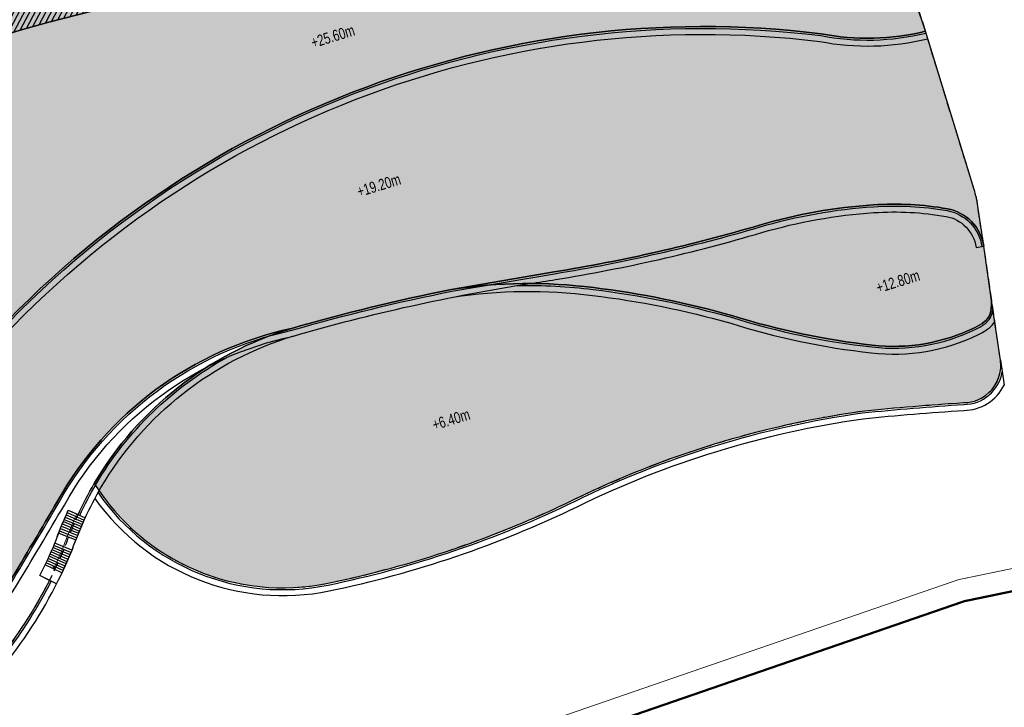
# Model space of a CAD drawing. Header units: millimetres. Extents: x -1402 to -179, y -280 to 6164.
# Tile 97 of 212: x -654 to -521, y 2423 to 2516. Entities that reach past the tile are written whole.
import ezdxf

# ---------------------------------------------------------------- set-up
doc = ezdxf.new("R2010")
doc.units = ezdxf.units.MM
for name, pattern in [('AJN-Limite', [1.25, 0.5, -0.25, 0, -0.25, 0, -0.25]), ('AJN-Projection', [0.375, 0.25, -0.125]), ('DASH', [0.35, 0.25, -0.1])]:
    doc.linetypes.add(name, pattern=pattern)
for name, color, linetype in [('AJN-2-SBT-P', 251, 'AJN-Projection'), ('AJN-2-SBT-V', 51, 'CONTINUOUS'), ('AJN-8-251-H', 251, 'CONTINUOUS'), ('AJN-8-254-H', 254, 'CONTINUOUS')]:
    doc.layers.add(name, color=color, linetype=linetype)
doc.layers.add('AJN-6-Etang', color=7, linetype='CONTINUOUS', lineweight=15, true_color=0x46a499)
for name, color, linetype, lineweight in [('AJN-7-500-A', 10, 'CONTINUOUS', 18), ('AJN-8-252-H', 252, 'CONTINUOUS', 20), ('GEO-1-LIM-V', 10, 'AJN-Limite', 25)]:
    doc.layers.add(name, color=color, linetype=linetype, lineweight=lineweight)
doc.layers.add('AJN-9-SRF-MARINHORIZON-TERRACE 50%', color=7, linetype='CONTINUOUS', true_color=0xf8d731)
doc.styles.get("Standard").update_dxf_attribs({"font": 'rs.shx', "bigfont": 'hztxt.shx'})

# ---------------------------------------------------------------- blocks, each defined once
blk = doc.blocks.new('ESCALIER COURBE')
at = {"layer": 'AJN-8-251-H', "linetype": 'Continuous'}
for p, q in [((-2.091465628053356, 1.405588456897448), (-0.2043146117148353, -0.2342875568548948)), ((-1.872455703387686, 1.656514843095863), (0.007522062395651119, 0.008420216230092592)), ((-3.169978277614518, 0.1367544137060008), (-1.247502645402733, -1.461563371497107)), ((-2.956494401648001, 0.3923987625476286), (-1.041011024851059, -1.214292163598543)), ((-2.741897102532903, 0.647109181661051), (-0.8334424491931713, -0.9679242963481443)), ((-2.526190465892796, 0.9008808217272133), (-0.62480087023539, -0.7224644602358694)), ((-2.309378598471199, 1.153708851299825), (-0.415090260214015, -0.477917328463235)), ((-4.009937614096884, -0.8972797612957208), (-2.060765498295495, -2.461076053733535)), ((-3.800957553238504, -0.6379605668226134), (-1.858627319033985, -2.210246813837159)), ((-3.590847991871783, -0.3795556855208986), (-1.6553966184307, -1.960301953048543)), ((-3.382344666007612, -0.1198189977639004), (-1.452913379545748, -1.709733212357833)), ((-3.418879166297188, -4.152096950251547), (-5.330543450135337, -2.541029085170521)), ((-3.205460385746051, -3.89750844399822), (-5.125533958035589, -2.296472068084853)), ((-2.993377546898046, -3.641805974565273), (-4.921807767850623, -2.050844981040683)), ((-4.505806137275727, -5.408086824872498), (-6.374642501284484, -3.747529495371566)), ((-4.285796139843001, -5.159172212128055), (-6.163301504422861, -3.508422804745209)), ((-4.067092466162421, -4.909109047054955), (-5.953215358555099, -3.268212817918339)), ((-3.849701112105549, -4.657904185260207), (-5.744389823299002, -3.02690612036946)), ((-3.633628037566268, -4.405564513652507), (-5.536830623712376, -2.78450932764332)), ((-5.173613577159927, -6.147871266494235), (-7.016136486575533, -4.45816439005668)), ((-4.949720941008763, -5.902443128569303), (-6.801065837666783, -4.222406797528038)), ((-4.727116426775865, -5.655846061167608), (-6.587232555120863, -3.985526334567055)), ((-6.312182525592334, -7.357243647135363), (-8.109842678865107, -5.619884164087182))]:
    blk.add_line(p, q, dxfattribs=at)
at = {"layer": 'AJN-8-251-H', "linetype": 'Continuous', "flags": 128}
for points in [[(-4.012698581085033, -0.8950646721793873, -0.01090874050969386), (-1.872455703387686, 1.656514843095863)], [(-2.06270429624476, -2.459520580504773, -0.01087050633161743), (-2.273736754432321e-13, 0, -6.100320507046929e-05), (0.007522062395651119, 0.008420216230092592)]]:
    blk.add_lwpolyline(points, format="xyb", dxfattribs=at)
at = {"layer": 'AJN-8-251-H', "linetype": 'Continuous'}
for points in [[(-8.109842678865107, -5.619884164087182, 0.01963747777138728), (-4.921807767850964, -2.050844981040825, -0.004816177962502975), (-4.012698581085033, -0.8950646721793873, -0.004816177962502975)], [(-6.312182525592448, -7.357243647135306, 0.01980274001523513), (-2.966707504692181, -3.609457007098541, -0.004953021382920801), (-2.06270429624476, -2.459520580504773, -0.004953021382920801)]]:
    blk.add_lwpolyline(points, format="xyb", dxfattribs=at)
at = {"layer": 'AJN-8-252-H', "flags": 128}
blk.add_lwpolyline([(-6.094875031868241, -5.303017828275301, 0.01317423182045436), (-3.944375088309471, -2.830298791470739, -0.01579367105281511), (-0.932506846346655, 0.8325026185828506)], format="xyb", dxfattribs=at)
blk.add_lwpolyline([(-5.716615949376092, -5.172940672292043), (-6.094875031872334, -5.303017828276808), (-6.018395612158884, -4.910397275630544)], dxfattribs=at)

msp = doc.modelspace()

# ---------------------------------------------------------------- hatches: boundary and pattern name
at = {"layer": 'AJN-6-Etang', "linetype": 'Continuous', "transparency": 33554687}
h = msp.add_hatch(color=256, dxfattribs=at)
h.dxf.hatch_style = 1
h.set_gradient(color1=(166, 228, 247), rotation=200, centered=1, tint=0.800000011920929, name='INVCURVED')
edge = h.paths.add_edge_path()
edge.add_arc((-539.69038334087, 2546.378562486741), 32.84797776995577, 259.0174260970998, 283.7331395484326)
edge.add_line((-531.8922719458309, 2514.469643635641), (-533.1331609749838, 2518.226826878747))
edge.add_arc((-533.574940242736, 2518.064349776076), 0.470709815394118, -70.62030570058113, 20.192458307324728, ccw=False)
edge.add_arc((-533.9948825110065, 2519.261571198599), 1.739445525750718, 267.0779223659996, 289.3427458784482, ccw=False)
edge.add_arc((-533.9250471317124, 2521.717364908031), 4.195972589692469, 261.17933869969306, 267.8350607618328, ccw=False)
edge.add_arc((-530.7439089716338, 2536.325698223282), 19.1406711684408, 246.9188615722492, 258.47396728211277, ccw=False)
edge.add_arc((-575.92508795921, 2420.152697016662), 105.5203835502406, 69.080092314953, 74.95191348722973)
edge.add_arc((-571.7268882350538, 2421.66224611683), 103.0377285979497, 76.98883006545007, 93.05743218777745)
edge.add_arc((-574.2587065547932, 2478.538436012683), 46.11022811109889, 93.68543034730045, 100.3376313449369)
edge.add_arc((-606.5813803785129, 2626.946865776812), 105.8155929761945, 278.1313981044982, 283.1361526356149, ccw=False)
edge.add_arc((-602.0929170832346, 2630.688558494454), 108.9982880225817, 268.70774661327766, 275.5166178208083, ccw=False)
edge.add_arc((-604.8070941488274, 2349.087568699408), 172.630613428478, 89.91502416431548, 111.1577777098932)
edge.add_arc((-644.2003523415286, 2445.64922362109), 68.38566050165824, 109.5782243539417, 132.1159801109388)
edge.add_arc((-633.9402415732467, 2442.693587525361), 77.66313263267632, 136.2721735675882, 154.687839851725)
edge.add_arc((-836.7744922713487, 2544.021250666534), 149.0997929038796, 326.8485866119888, 332.8131314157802, ccw=False)
edge.add_arc((-753.5528919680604, 2488.708372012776), 49.18277004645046, 289.5712784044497, 327.77999888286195, ccw=False)
edge.add_arc((-745.6361823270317, 2463.769329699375), 23.05000703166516, 265.8059867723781, 291.7958996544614, ccw=False)
edge.add_arc((-746.726856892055, 2448.895891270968), 8.136632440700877, 238.7353172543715, 265.8059867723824, ccw=False)
edge.add_arc((-747.7018612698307, 2447.290061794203), 6.257983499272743, 204.7451583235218, 238.7353172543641, ccw=False)
edge.add_arc((-698.6065861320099, 2466.450415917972), 58.94964782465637, 201.6826345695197, 210.3252863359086)
edge.add_arc((-722.7767510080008, 2454.056911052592), 31.86463938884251, 213.0342114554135, 247.3748419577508)
edge.add_arc((-731.5727928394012, 2432.951902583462), 9.000000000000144, 247.3748419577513, 297.9607097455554)
edge.add_arc((-691.6662761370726, 2357.774338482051), 76.11284403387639, 113.07744778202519, 117.9607097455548, ccw=False)
edge.add_arc((-801.5518826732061, 2608.592369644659), 197.7256147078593, 293.8823795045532, 315.3027358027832)
edge.add_arc((-561.8123215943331, 2384.378913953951), 130.7194739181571, 83.029427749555, 139.3583344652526, ccw=False)
h = msp.add_hatch(color=256, dxfattribs=at)
h.dxf.hatch_style = 1
h.set_gradient(color1=(181, 223, 247), rotation=200, centered=1, tint=0.800000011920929, name='INVCURVED')
edge = h.paths.add_edge_path()
edge.add_arc((-536.1331980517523, 2449.417541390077), 41.76902211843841, 80.08128101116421, 93.81348574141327, ccw=False)
edge.add_arc((-529.9721789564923, 2484.650621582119), 6.001325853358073, 8.314213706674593, 80.08128101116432, ccw=False)
edge.add_line((-524.0339273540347, 2485.518423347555), (-524.8218382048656, 2490.909992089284))
edge.add_arc((-539.6641874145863, 2488.740966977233), 15.00000000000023, 8.314213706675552, 17.11641258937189)
edge.add_line((-525.3285562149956, 2493.155678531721), (-531.8922719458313, 2514.46964363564))
edge.add_arc((-539.6903833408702, 2546.37856248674), 32.84797776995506, 259.0174260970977, 283.7331395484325, ccw=False)
edge.add_arc((-561.8123215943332, 2384.378913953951), 130.7194739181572, 83.02942774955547, 139.3583344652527)
edge.add_arc((-801.5518826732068, 2608.592369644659), 197.7256147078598, 293.8823795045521, 315.3027358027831, ccw=False)
edge.add_arc((-691.6662761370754, 2357.774338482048), 76.11284403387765, 109.1621766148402, 113.0774477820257, ccw=False)
edge.add_arc((-700.3908612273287, 2382.881288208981), 49.53320314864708, 76.1865285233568, 109.16217663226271, ccw=False)
edge.add_arc((6736.442926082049, 43552.96636338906), 41786.9397942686, 259.764921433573, 259.7784708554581)
edge.add_arc((-676.0644756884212, 2453.926779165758), 24.85499872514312, 263.5898590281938, 326.3375928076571)
edge.add_arc((-2060.139441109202, 3281.808366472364), 1637.60381086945, 329.0722052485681, 329.5217709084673)
edge.add_arc((-607.3271954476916, 2427.944119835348), 47.56153281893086, 102.10276570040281, 150.7305022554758, ccw=False)
edge.add_arc((-545.9599434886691, 2228.331226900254), 256.247943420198, 101.20186661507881, 106.16469985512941, ccw=False)
edge.add_line((-595.7402857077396, 2479.697346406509), (-581.894087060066, 2482.067430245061))
edge.add_arc((-618.1463783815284, 2705.268334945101), 226.1257890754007, 279.2254205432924, 286.4139132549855)
edge.add_arc((-534.1899581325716, 2420.26442650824), 70.98682985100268, 93.8134857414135, 106.41391325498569, ccw=False)
at = {"layer": 'AJN-6-Etang', "transparency": 33554687}
h = msp.add_hatch(color=256, dxfattribs=at)
h.dxf.hatch_style = 1
h.set_gradient(color1=(188, 236, 246), rotation=200, centered=1, tint=0.800000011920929, name='INVCURVED')
edge = h.paths.add_edge_path()
edge.add_arc((-529.9721789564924, 2484.650621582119), 6.001325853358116, 8.314213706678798, 80.08128101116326)
edge.add_arc((-536.1331980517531, 2449.417541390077), 41.76902211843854, 80.08128101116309, 93.8134857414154)
edge.add_arc((-534.1899581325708, 2420.26442650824), 70.98682985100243, 93.8134857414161, 106.4139132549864)
edge.add_arc((-618.1463783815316, 2705.268334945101), 226.1257890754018, 279.22542054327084, 286.4139132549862, ccw=False)
edge.add_line((-581.894087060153, 2482.067430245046), (-595.7402857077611, 2479.697346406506))
edge.add_arc((-585.3088098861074, 2412.091593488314), 68.40580030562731, 82.7020697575, 98.77148672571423, ccw=False)
edge.add_arc((-591.4480943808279, 2358.177498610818), 122.6653533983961, 74.09507165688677, 83.05663605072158, ccw=False)
edge.add_arc((-527.8576559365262, 2572.127404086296), 100.55221686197, 252.6562582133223, 263.6004390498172)
edge.add_arc((-536.1791950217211, 2496.941333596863), 24.90736390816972, 263.3458975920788, 296.189343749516)
edge.add_arc((-527.6510556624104, 2480.017136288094), 5.959617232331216, 294.4264649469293, 308.1904459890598)
edge.add_arc((-525.3469842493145, 2477.165244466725), 2.294084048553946, 307.0003335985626, 349.6996083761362)
edge.add_arc((-529.9453750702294, 2477.938647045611), 6.95692768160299, 350.204428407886, 365.0105834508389)
edge.add_line((-523.0150327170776, 2478.546263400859), (-524.0339273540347, 2485.518423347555))
h = msp.add_hatch(color=256, dxfattribs=at)
h.dxf.hatch_style = 1
h.set_gradient(color1=(143, 224, 240), color2=(237, 250, 252), rotation=220, centered=1, tint=0.800000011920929, name='INVCURVED')
edge = h.paths.add_edge_path()
edge.add_arc((-526.7406037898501, 2469.462102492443), 5.000000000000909, 269.9999999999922, 368.3142137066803)
edge.add_line((-521.7931540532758, 2470.185110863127), (-523.015032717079, 2478.546263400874))
edge.add_arc((-529.9453750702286, 2477.938647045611), 6.95692768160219, -9.298855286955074, 5.010583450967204, ccw=False)
edge.add_arc((-525.3469842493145, 2477.165244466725), 2.294084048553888, 307.00033359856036, 351.2059647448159, ccw=False)
edge.add_arc((-527.6510556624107, 2480.017136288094), 5.959617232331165, 294.4264649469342, 308.19044598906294, ccw=False)
edge.add_arc((-536.1791950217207, 2496.941333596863), 24.90736390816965, 263.3458975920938, 296.1893437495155, ccw=False)
edge.add_arc((-527.8576559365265, 2572.127404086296), 100.5522168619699, 252.6562582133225, 263.60043904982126, ccw=False)
edge.add_arc((-591.4480943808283, 2358.177498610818), 122.6653533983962, 74.09507165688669, 83.05663605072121)
edge.add_arc((-585.3088098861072, 2412.091593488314), 68.4058003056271, 82.70206975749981, 98.77148672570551)
edge.add_arc((-545.9599434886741, 2228.331226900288), 256.2479434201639, 101.2018666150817, 106.1646998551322)
edge.add_arc((-603.9778946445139, 2430.139153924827), 46.26852690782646, 106.7330714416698, 149.5874440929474)
edge.add_arc((-618.4786271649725, 2469.522860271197), 30.00000000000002, 212.1441257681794, 281.6391712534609)
edge.add_arc((-640.9707072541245, 2578.716675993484), 141.4862460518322, 281.6391712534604, 295.8553758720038)
edge.add_arc((-522.3316057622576, 2335.25015670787), 129.3486840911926, 98.03766878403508, 116.11541465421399, ccw=False)
edge.add_arc((-503.5929547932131, 2102.214537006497), 362.9863803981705, 93.6562339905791, 95.82263408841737, ccw=False)
at = {"layer": 'AJN-8-254-H'}
h = msp.add_hatch(color=255, dxfattribs=at)
h.dxf.hatch_style = 1
edge = h.paths.add_edge_path()
edge.add_line((-561.7943793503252, 2535.052816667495), (-563.2701102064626, 2539.830077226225))
edge.add_line((-563.2701102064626, 2539.830077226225), (-578.0796179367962, 2535.2553115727))
edge.add_line((-578.0796179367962, 2535.2553115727), (-579.260202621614, 2539.077120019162))
edge.add_line((-579.260202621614, 2539.077120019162), (-607.4460399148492, 2530.37030796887))
edge.add_line((-607.4460399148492, 2530.37030796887), (-609.3644900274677, 2536.580746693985))
edge.add_line((-609.3644900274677, 2536.580746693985), (-624.1739977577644, 2532.005981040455))
edge.add_line((-624.1739977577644, 2532.005981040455), (-625.3545824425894, 2535.827789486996))
edge.add_line((-625.3545824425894, 2535.827789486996), (-644.9413507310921, 2529.777292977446))
edge.add_line((-644.9413507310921, 2529.777292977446), (-645.384069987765, 2531.210471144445))
edge.add_line((-645.384069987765, 2531.210471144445), (-679.7803460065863, 2520.58520898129))
edge.add_line((-679.7803460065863, 2520.58520898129), (-677.1240304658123, 2511.98613997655))
edge.add_line((-677.1240304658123, 2511.98613997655), (-684.0897205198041, 2509.834387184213))
edge.add_line((-684.0897205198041, 2509.834387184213), (-686.6360714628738, 2508.344891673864))
edge.add_line((-686.6360714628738, 2508.344891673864), (-688.6285674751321, 2511.751141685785))
edge.add_line((-688.6285674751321, 2511.751141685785), (-704.1656240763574, 2502.662694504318))
edge.add_line((-704.1656240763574, 2502.662694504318), (-701.6410554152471, 2498.34684544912))
edge.add_line((-701.6410554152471, 2498.34684544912), (-717.1781120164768, 2489.258398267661))
edge.add_line((-717.1781120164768, 2489.258398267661), (-716.5553615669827, 2488.193781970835))
edge.add_line((-716.5553615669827, 2488.193781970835), (-720.9693324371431, 2485.638902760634))
edge.add_line((-720.9693324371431, 2485.638902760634), (-717.1421087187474, 2479.084453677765))
edge.add_line((-717.1421087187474, 2479.084453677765), (-727.1117200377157, 2473.252700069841))
edge.add_line((-727.1117200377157, 2473.252700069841), (-724.7693795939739, 2469.061983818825))
edge.add_line((-724.7693795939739, 2469.061983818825), (-729.0852286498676, 2466.537415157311))
edge.add_line((-729.0852286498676, 2466.537415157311), (-727.8229443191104, 2464.379490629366))
edge.add_line((-727.8229443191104, 2464.379490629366), (-734.0809254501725, 2460.718866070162))
edge.add_line((-734.0809254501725, 2460.718866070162), (-733.3235548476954, 2459.424111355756))
edge.add_line((-733.3235548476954, 2459.424111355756), (-754.3070779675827, 2447.149737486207))
edge.add_arc((-703.184715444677, 2464.748086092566), 54.06660543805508, 198.9954985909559, 201.7987576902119)
edge.add_arc((-747.7018612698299, 2447.290061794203), 6.25798349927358, 204.7451583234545, 238.7353172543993)
edge.add_arc((-746.7268568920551, 2448.895891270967), 8.13663244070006, 238.7353172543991, 265.8059867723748)
edge.add_arc((-745.6361823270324, 2463.769329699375), 23.0500070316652, 265.8059867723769, 291.7958996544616)
edge.add_arc((-753.5528919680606, 2488.708372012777), 49.1827700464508, 289.5712784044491, 327.779998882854)
edge.add_arc((-836.7744922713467, 2544.021250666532), 149.0997929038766, 326.8485866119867, 332.8131314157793)
edge.add_arc((-633.9402415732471, 2442.69358752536), 77.66313263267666, 136.2721735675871, 154.687839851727, ccw=False)
edge.add_arc((-644.2003523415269, 2445.64922362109), 68.38566050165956, 109.5782243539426, 132.1159801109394, ccw=False)
edge.add_arc((-604.8070941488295, 2349.087568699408), 172.6306134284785, 89.91502416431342, 111.15777770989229, ccw=False)
edge.add_arc((-602.092917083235, 2630.688558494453), 108.9982880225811, 268.7077466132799, 275.5166178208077)
edge.add_arc((-606.5813803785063, 2626.946865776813), 105.8155929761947, 278.1313981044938, 283.1361526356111)
edge.add_arc((-574.2587065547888, 2478.538436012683), 46.11022811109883, 93.68543034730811, 100.33763134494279, ccw=False)
edge.add_arc((-571.7268882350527, 2421.662246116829), 103.0377285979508, 76.98883006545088, 93.057432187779, ccw=False)
edge.add_arc((-575.9250879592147, 2420.152697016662), 105.5203835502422, 69.08009231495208, 74.95191348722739, ccw=False)
edge.add_arc((-530.7439089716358, 2536.325698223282), 19.14067116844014, 246.9188615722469, 258.4739672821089)
edge.add_arc((-533.9250471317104, 2521.71736490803), 4.195972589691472, 261.1793386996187, 268.9071782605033)
edge.add_arc((-533.9948825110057, 2519.261571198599), 1.73944552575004, 269.6643166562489, 283.9875195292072)
edge.add_arc((-533.744956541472, 2518.25824188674), 0.7054567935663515, 283.9875195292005, 313.6161645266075)
edge.add_arc((-533.5830224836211, 2518.088290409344), 0.4707098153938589, 313.6161645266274, 348.5149809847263)
edge.add_arc((-534.231015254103, 2518.219949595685), 1.131942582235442, 348.5149809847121, 378.9075892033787)
edge.add_line((-533.1601495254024, 2518.586747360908), (-534.454350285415, 2522.789333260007))
edge.add_arc((-546.2312466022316, 2519.162597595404), 12.32268227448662, 17.11639544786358, 67.77516631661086)
edge.add_arc((-537.0654263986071, 2541.594956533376), 11.91000200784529, 239.0544014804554, 247.7751663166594, ccw=False)
edge.add_line((-543.1898349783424, 2531.380272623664), (-548.0548193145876, 2529.877443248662))
edge.add_line((-548.0548193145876, 2529.877443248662), (-550.7111348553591, 2538.47651225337))
edge.add_line((-550.7111348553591, 2538.47651225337), (-561.7943793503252, 2535.052816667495))
at = {"layer": 'AJN-9-SRF-MARINHORIZON-TERRACE 50%', "true_color": 0xf8d731, "transparency": 33554559}
h = msp.add_hatch(dxfattribs=at)
h.set_pattern_fill('ANSI31', color=40, scale=0.2)
h.set_pattern_definition([(62.16630264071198, (-675.2100222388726, 136.2834458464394), (-0.5615346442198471, 0.2964858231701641), [])])
h.paths.add_polyline_path([(-623.7970368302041, 2526.889302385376), (-642.2850351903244, 2521.17822397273), (-642.7277544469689, 2522.61140213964), (-684.0897205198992, 2509.834387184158), (-686.6360714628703, 2508.344891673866), (-684.0843438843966, 2503.982613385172), (-699.6214004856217, 2494.894166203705), (-697.0968318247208, 2490.578317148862), (-712.6338884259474, 2481.489869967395), (-708.1474890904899, 2473.919221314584), (-722.6055834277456, 2465.461916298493), (-719.1244440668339, 2459.411745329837), (-720.20340633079, 2458.78060316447), (-719.2844633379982, 2457.209634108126), (-742.5900482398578, 2443.576963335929), (-741.1735719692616, 2441.155441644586, 0.04642687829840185), (-737.0776827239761, 2442.367112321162, 0.1682789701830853), (-711.9439195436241, 2462.485513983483, 0.02603111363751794), (-704.1470789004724, 2475.898439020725, -0.0805268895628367), (-690.0620695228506, 2496.376942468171, -0.09865774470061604), (-667.115943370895, 2510.081158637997, -0.09295535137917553), (-604.5510643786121, 2521.717992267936, 0.02971804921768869), (-591.614426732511, 2522.195111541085, 0.02184083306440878), (-582.5331124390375, 2523.90017477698, -0.02903385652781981), (-577.2226050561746, 2524.553307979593, -0.07068427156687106), (-548.3464353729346, 2522.012273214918), (-550.5389948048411, 2529.110063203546), (-559.1380638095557, 2526.453747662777), (-560.6137946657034, 2531.231008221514), (-576.522072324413, 2526.3168244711), (-577.7026570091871, 2530.138632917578), (-596.1906553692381, 2524.427554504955), (-598.8469709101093, 2533.026623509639), (-607.4460399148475, 2530.370307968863), (-606.7081744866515, 2527.981677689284), (-622.6164521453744, 2523.067493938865)])

# ---------------------------------------------------------------- linework, layer by layer
at = {"layer": 'AJN-2-SBT-P', "ltscale": 5, "flags": 128}
msp.add_lwpolyline([(-767.6830869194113, 2472.148074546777, -0.05121987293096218), (-760.7108442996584, 2464.390733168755, -0.08997890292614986), (-756.5121108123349, 2455.404548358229, 0.02060412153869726), (-755.4064137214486, 2450.675734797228, 0.06468475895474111), (-749.490318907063, 2436.686230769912, 0.03286619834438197), (-732.1687331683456, 2409.756508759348, 0.002338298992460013), (-729.3480626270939, 2406.256450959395, 0.01445521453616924), (-711.1978379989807, 2385.221318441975, 0.08916851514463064), (-704.9170514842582, 2380.425665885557, 0.3184438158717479), (-696.5850652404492, 2381.619676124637, 0.07982005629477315), (-692.9450630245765, 2386.382337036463, -0.007477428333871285), (-687.9677464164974, 2395.317687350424, -0.04115969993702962), (-685.263491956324, 2399.224564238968, -0.02993334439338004), (-663.9580859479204, 2422.205656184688, 0.1132434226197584), (-647.8496234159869, 2444.993567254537, -0.01578281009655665), (-646.0592934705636, 2449.367558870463, -0.02498436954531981), (-643.8799997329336, 2453.561335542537, 0.3128781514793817), (-612.4261998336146, 2440.139733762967, 0.06210957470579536), (-579.2684073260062, 2451.393528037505, -0.07904304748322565), (-540.4176712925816, 2463.328165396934, -0.00945298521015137), (-526.7406037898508, 2464.462102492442, 0.4573830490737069), (-521.7931540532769, 2470.185110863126), (-524.0339273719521, 2485.518423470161), (-524.8218382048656, 2490.909992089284, 0.03842573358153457), (-525.3285562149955, 2493.155678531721), (-534.454351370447, 2522.789336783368, 0.2247122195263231), (-541.5702899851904, 2530.569787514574, -0.2328075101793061), (-548.5503743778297, 2538.441527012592, 0.1068267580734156), (-556.3714938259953, 2555.453928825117), (-560.7691083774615, 2555.453928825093, 0.1422323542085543), (-768.0204055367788, 2495.280947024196)], format="xyb", dxfattribs=at)
at = {"layer": 'AJN-2-SBT-V', "flags": 128}
msp.add_lwpolyline([(-661.0019790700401, 2469.519930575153, -0.2508528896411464), (-545.9482657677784, 2514.13218980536, 0.1082626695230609), (-531.8922719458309, 2514.469643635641), (-533.1331609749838, 2518.226826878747, -0.418374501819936), (-533.4187460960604, 2517.620310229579, -0.09745540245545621), (-534.0835555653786, 2517.524387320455, -0.02904923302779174), (-534.5684667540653, 2517.57101745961, -0.05046142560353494), (-538.2477084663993, 2518.717226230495, 0.02562626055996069), (-548.5288704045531, 2522.054603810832, 0.07022761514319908), (-577.2226050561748, 2524.553307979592, 0.02903385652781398), (-582.5331124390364, 2523.90017477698, -0.02184083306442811), (-591.614426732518, 2522.195111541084, -0.02971804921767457), (-604.5510643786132, 2521.717992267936, 0.09295535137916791), (-667.1159433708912, 2510.081158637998, 0.09865774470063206)], format="xyb", dxfattribs=at)
at = {"layer": 'AJN-2-SBT-V', "linetype": 'Continuous', "flags": 128}
msp.add_lwpolyline([(-667.1159433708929, 2510.081158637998, -0.09295535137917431), (-604.5510643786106, 2521.717992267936, 0.02971804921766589)], format="xyb", dxfattribs=at)
at = {"layer": 'AJN-2-SBT-V'}
msp.add_lwpolyline([(-538.9112035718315, 2491.094080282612, -0.05998985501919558), (-528.9384449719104, 2490.56224623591, -0.3237964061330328), (-524.0339273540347, 2485.518423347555), (-524.8218382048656, 2490.909992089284, 0.03842573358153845), (-525.3285562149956, 2493.155678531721), (-531.8922719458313, 2514.469643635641, -0.1082626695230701), (-545.9482657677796, 2514.13218980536, 0.2508528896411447), (-661.0019790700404, 2469.519930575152, -0.0937370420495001), (-721.5006108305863, 2427.796317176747, -0.01708525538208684), (-716.6497959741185, 2429.670018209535, -0.144884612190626), (-688.5642251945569, 2430.981900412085, 5.912050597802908e-05), (-678.8394075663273, 2429.227169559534, 0.2808412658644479), (-655.3772131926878, 2440.149691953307, 0.00196160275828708), (-648.8165320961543, 2451.197815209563, -0.215421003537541), (-617.2992204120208, 2474.448508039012, -0.02165783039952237), (-595.7402857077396, 2479.697346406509), (-581.894087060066, 2482.067430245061, 0.03137600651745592), (-554.2490190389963, 2488.358215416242, -0.05503520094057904)], format="xyb", close=True, dxfattribs=at)
at = {"layer": 'AJN-2-SBT-V', "flags": 128}
for points in [[(-524.0339273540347, 2485.518423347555, 0.3237964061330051), (-528.9384449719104, 2490.56224623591, 0.05998985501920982), (-538.9112035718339, 2491.094080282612, 0.05503520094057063), (-554.2490190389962, 2488.358215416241, -0.03137600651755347), (-581.894087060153, 2482.067430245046), (-595.7402857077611, 2479.697346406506, -0.07023118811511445), (-576.6193047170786, 2479.943240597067, -0.03912214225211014), (-557.8326426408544, 2476.146945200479, 0.04778932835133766), (-539.0653384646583, 2472.201750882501, 0.1442957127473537), (-525.1866047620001, 2474.590948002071, 0.06012900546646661), (-523.9663593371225, 2475.333115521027, 0.1884968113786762), (-523.0898720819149, 2476.755041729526, 0.06469406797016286), (-523.0150327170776, 2478.546263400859)], [(-526.7406037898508, 2464.462102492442, 0.4573830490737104), (-521.7931540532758, 2470.185110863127), (-523.015032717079, 2478.546263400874, -0.0625179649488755), (-523.0798687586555, 2476.81451811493, -0.1953116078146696), (-523.9663593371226, 2475.333115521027, -0.06012900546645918), (-525.186604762, 2474.590948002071, -0.1442957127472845), (-539.0653384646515, 2472.2017508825, -0.04778932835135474), (-557.8326426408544, 2476.146945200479, 0.03912214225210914), (-576.6193047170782, 2479.943240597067, 0.0702311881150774), (-595.7402857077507, 2479.697346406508, 0.02165783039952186), (-617.2992204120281, 2474.44850803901, 0.1891976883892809), (-643.8799997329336, 2453.561335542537, 0.3128781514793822), (-612.4261998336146, 2440.139733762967, 0.06210957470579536), (-579.2684073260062, 2451.393528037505, -0.07904304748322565), (-540.4176712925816, 2463.328165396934, -0.00945298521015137)]]:
    msp.add_lwpolyline(points, format="xyb", close=True, dxfattribs=at)
at = {"layer": 'AJN-2-SBT-V', "linetype": 'Continuous', "flags": 128}
msp.add_lwpolyline([(-664.06743493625, 2422.108041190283, 0.09389314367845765), (-649.8988315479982, 2440.516749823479), (-651.192436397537, 2441.171796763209, 0.01963747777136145), (-649.1998099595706, 2445.52277908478, -0.01572574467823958), (-647.3805131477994, 2449.964988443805), (-646.0565730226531, 2449.373500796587, -0.02494982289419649), (-643.879999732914, 2453.561335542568, -0.189197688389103), (-617.2992204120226, 2474.448508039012, 0.2154210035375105), (-648.8165320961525, 2451.197815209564, -0.001961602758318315), (-655.3772131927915, 2440.149691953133, -0.2808412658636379), (-678.839407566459, 2429.227169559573, -5.912050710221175e-05), (-688.5642253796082, 2430.981900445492, 0.1448846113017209), (-716.6497959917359, 2429.670018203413, 0.03840971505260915), (-727.3529990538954, 2425.002478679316, -0.2243781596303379), (-735.0350987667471, 2424.644530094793, -0.150970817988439), (-749.4903189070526, 2436.686230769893, 0.03286619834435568), (-732.1687331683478, 2409.756508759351, 0.00233829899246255), (-729.3480626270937, 2406.256450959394, 0.04253943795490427), (-724.9823251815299, 2403.412189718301, 0.2111097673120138), (-704.9509894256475, 2400.716146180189, 0.100205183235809)], format="xyb", close=True, dxfattribs=at)
at = {"layer": 'AJN-8-251-H', "linetype": 'Continuous'}
for p, q in [((-525.0728917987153, 2485.366591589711), (-524.0339274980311, 2485.518424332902)), ((-521.7931540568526, 2470.185110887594), (-521.300605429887, 2466.814666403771))]:
    msp.add_line(p, q, dxfattribs=at)
at = {"layer": 'AJN-8-251-H', "linetype": 'Continuous', "flags": 128}
for points in [[(-732.6710109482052, 2423.767327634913, 0.1529291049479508), (-727.2357825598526, 2424.781661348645, -0.0213162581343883), (-721.4010033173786, 2427.567010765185, 0.09375056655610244), (-660.8180401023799, 2469.350387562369, -0.2508531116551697), (-545.9872767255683, 2513.885097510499, 0.1083085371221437), (-531.8185659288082, 2514.230302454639)], [(-730.0101396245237, 2423.024132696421, 0.08316220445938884), (-726.8606897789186, 2424.075045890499, -0.02133493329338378), (-721.0822839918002, 2426.833219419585, 0.09379377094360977), (-660.2293707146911, 2468.807919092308, -0.2508542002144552), (-546.1118379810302, 2513.094364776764, 0.108448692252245), (-531.5827193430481, 2513.464451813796)], [(-721.0890370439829, 2426.830342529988, -0.01708525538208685), (-716.3051406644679, 2428.678195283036, -0.1450563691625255), (-688.783247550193, 2429.954468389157, 5.952462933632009e-05), (-678.9917090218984, 2428.187698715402, 0.2814724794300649), (-654.4892564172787, 2439.588757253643, 0.001967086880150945), (-647.9059689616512, 2450.674844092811, -0.215691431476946), (-617.0428263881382, 2473.429603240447, -0.03198491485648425), (-585.2005265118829, 2480.494203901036, 0.003869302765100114), (-581.725751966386, 2481.031011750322, 0.03137600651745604), (-553.9523159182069, 2487.351007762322, -0.0550352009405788), (-538.8413693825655, 2490.046405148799, -0.05998985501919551), (-529.1193084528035, 2489.52794047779, -0.3237964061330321), (-525.0728917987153, 2485.366591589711, -0.3237964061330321)], [(-713.4720518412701, 2430.396723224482, -0.1281694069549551), (-688.6163418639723, 2430.737268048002, 5.921692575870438e-05), (-678.8756057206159, 2428.97966494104, 0.2809951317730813), (-655.1658185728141, 2440.016096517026, 0.001962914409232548), (-648.5997372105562, 2451.073288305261, -0.2154845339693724), (-617.2381446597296, 2474.205920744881, -0.02166131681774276), (-595.6969246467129, 2479.451078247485), (-581.8540072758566, 2481.82066393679, 0.03137600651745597), (-554.1783754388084, 2488.118404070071, -0.05503520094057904), (-538.894576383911, 2490.844633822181, -0.05998985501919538), (-528.9815077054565, 2490.315982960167, -0.3237964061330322), (-524.2812998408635, 2485.482272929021)], [(-586.8644812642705, 2480.229637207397, -0.03757052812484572), (-576.6502949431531, 2479.6951676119, -0.03911731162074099), (-557.9041687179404, 2475.907375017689, 0.04778013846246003), (-539.0937546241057, 2471.953370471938, 0.1442513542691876), (-525.0796947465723, 2474.364928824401, 0.05986911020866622), (-523.8137992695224, 2475.1350455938, 0.1883424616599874), (-522.8437010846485, 2476.711441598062, 0.01149701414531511), (-522.794794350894, 2477.039201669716)], [(-595.5801669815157, 2478.659626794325, -0.07024328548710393), (-576.7494679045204, 2478.901334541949, -0.03910182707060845), (-558.1330064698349, 2475.1407368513, 0.0477509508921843), (-539.1846727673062, 2471.15855165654, 0.1441185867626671), (-524.7372585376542, 2473.641830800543, 0.05916392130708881), (-523.3252845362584, 2474.501482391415, 0.08609727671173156), (-522.5461979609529, 2475.338089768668, 0.08609727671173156)], [(-726.9415530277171, 2403.322463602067, 0.01303936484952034), (-725.5052540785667, 2402.501188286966, 0.210806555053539), (-704.6584732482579, 2399.707714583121, 0.1002568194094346), (-663.3870994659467, 2421.307907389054, 0.1140038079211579), (-646.8717869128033, 2444.610640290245, -0.01582437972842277), (-645.1025573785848, 2448.934915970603, -0.02495373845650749), (-642.9740523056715, 2453.030524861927, -0.1891928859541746), (-616.996911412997, 2473.442968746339)], [(-645.828307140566, 2449.271520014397, -0.02493645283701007), (-643.6642979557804, 2453.434952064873, -0.1358772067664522), (-626.0319599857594, 2470.528793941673)], [(-643.3727850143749, 2452.337302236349, 0.3010615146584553), (-612.3757629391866, 2439.894874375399, 0.06211058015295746), (-579.1588710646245, 2451.16880124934, -0.07903473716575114), (-540.3874993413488, 2463.079945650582, -0.009444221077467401), (-526.7325258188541, 2464.212108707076, 0.3663105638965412), (-521.5616784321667, 2468.601154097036, 0.3663105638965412)], [(-643.8027127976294, 2451.556414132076, 0.2975664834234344), (-612.214364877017, 2439.111324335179, 0.06211378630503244), (-578.8083486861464, 2450.449678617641, -0.07900795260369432), (-540.2909288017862, 2462.285644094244, -0.009416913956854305), (-526.7054720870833, 2463.412204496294, 0.2854090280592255), (-521.3006054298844, 2466.814666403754, 0.2854090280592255)], [(-728.6855950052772, 2405.444055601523, 0.03420607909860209), (-725.1068423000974, 2403.195287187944, 0.2110353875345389), (-704.8813427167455, 2400.476043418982, 0.1002175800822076), (-663.9054435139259, 2421.917538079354, 0.09391619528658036), (-649.6757962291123, 2440.403810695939, 0.09391619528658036)]]:
    msp.add_lwpolyline(points, format="xyb", dxfattribs=at)
at = {"layer": 'AJN-9-SRF-MARINHORIZON-TERRACE 50%', "flags": 128}
msp.add_lwpolyline([(-667.1159433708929, 2510.081158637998, -0.09295535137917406), (-604.5510643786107, 2521.717992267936, 0.02971804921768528), (-591.6144267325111, 2522.195111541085, 0.02184083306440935), (-582.5331124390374, 2523.90017477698, -0.02903385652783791), (-577.2226050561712, 2524.553307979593, -0.07068427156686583), (-548.3464353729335, 2522.012273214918), (-550.5389948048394, 2529.110063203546), (-559.1380638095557, 2526.453747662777), (-560.6137946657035, 2531.231008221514), (-576.522072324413, 2526.3168244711), (-577.7026570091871, 2530.138632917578), (-596.1906553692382, 2524.427554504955), (-598.8469709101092, 2533.026623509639), (-607.4460399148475, 2530.370307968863), (-606.7081744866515, 2527.981677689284), (-622.6164521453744, 2523.067493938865), (-623.7970368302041, 2526.889302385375), (-642.2850351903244, 2521.17822397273), (-642.727754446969, 2522.61140213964), (-684.0897205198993, 2509.834387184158)], format="xyb", dxfattribs=at)
at = {"layer": 'GEO-1-LIM-V', "linetype": 'DASH', "ltscale": 5, "const_width": 0.1}
msp.add_lwpolyline([(-703.20666054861, 2362.79077702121), (-610.0956545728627, 2412.132624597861), (-527.4439945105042, 2440.620001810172), (-431.1729879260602, 2460.563702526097)], dxfattribs=at)
at = {"layer": 'GEO-1-LIM-V', "linetype": 'Continuous', "ltscale": 25, "const_width": 0.3}
msp.add_lwpolyline([(-704.2163303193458, 2358.860527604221), (-608.897289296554, 2409.372468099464), (-526.647689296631, 2437.721268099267), (-430.2313892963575, 2457.695068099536)], dxfattribs=at)

# ---------------------------------------------------------------- block references
at = {"layer": 'AJN-2-SBT-V', "rotation": 17.16630264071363}
msp.add_blockref('ESCALIER COURBE', (-645.1025573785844, 2448.934915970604), dxfattribs=at)

# ---------------------------------------------------------------- texts
at = {"layer": 'AJN-7-500-A', "char_height": 1.5, "attachment_point": 8, "rotation": 17.166302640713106}
for s, insert in [('{\\fSwis721 LtCn BT|b0|i0|c0|p34;+25.60m}', (-611.5146151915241, 2513.047802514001)), ('{\\fSwis721 LtCn BT|b0|i0|c0|p34;+19.20m}', (-605.3165455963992, 2492.983308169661)), ('{\\fSwis721 LtCn BT|b0|i0|c0|p34;+12.80m}', (-535.3832389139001, 2480.047597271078)), ('{\\fSwis721 LtCn BT|b0|i0|c0|p34;+6.40m}', (-595.5767219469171, 2461.453388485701))]:
    msp.add_mtext_dynamic_manual_height_columns(s, width=11.10498822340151, gutter_width=35.69431197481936, heights=[0], dxfattribs=dict(at, insert=insert))

doc.saveas('drawing.dxf')
